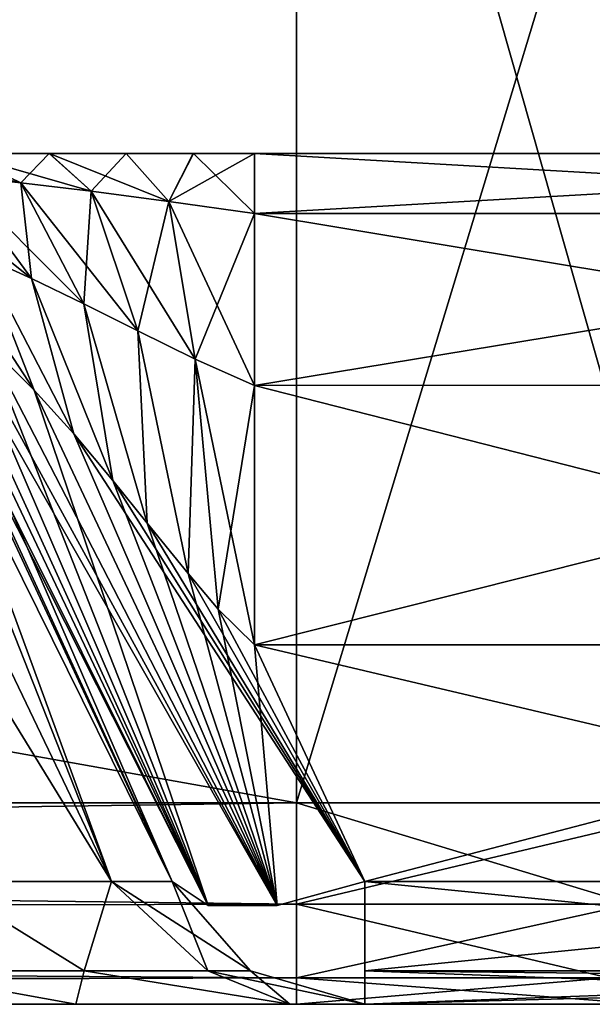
# Model space of a CAD drawing. Header units: millimetres. Extents: x -96 to 96, y -34 to 18.
# Tile 167 of 192: x 73.35 to 74.7, y -32 to -29.69. Entities that reach past the tile are written whole.
import ezdxf

# ---------------------------------------------------------------- set-up
doc = ezdxf.new("R2010")
doc.units = ezdxf.units.MM
doc.header["$LTSCALE"] = 65.185185
for name, color, linetype in [('102', 7, 'CONTINUOUS'), ('110', 7, 'CONTINUOUS'), ('126', 7, 'CONTINUOUS'), ('146', 7, 'CONTINUOUS'), ('182', 7, 'CONTINUOUS'), ('193', 7, 'CONTINUOUS'), ('197', 7, 'CONTINUOUS'), ('205', 7, 'CONTINUOUS'), ('219', 7, 'CONTINUOUS'), ('220', 7, 'CONTINUOUS'), ('221', 7, 'CONTINUOUS'), ('267', 7, 'CONTINUOUS'), ('268', 7, 'CONTINUOUS'), ('269', 7, 'CONTINUOUS'), ('304', 7, 'CONTINUOUS'), ('305', 7, 'CONTINUOUS'), ('308', 7, 'CONTINUOUS'), ('309', 7, 'CONTINUOUS'), ('310', 7, 'CONTINUOUS'), ('311', 7, 'CONTINUOUS'), ('319', 7, 'CONTINUOUS'), ('320', 7, 'CONTINUOUS'), ('334', 7, 'CONTINUOUS'), ('335', 7, 'CONTINUOUS'), ('86', 7, 'CONTINUOUS'), ('87', 7, 'CONTINUOUS')]:
    doc.layers.add(name, color=color, linetype=linetype)

msp = doc.modelspace()

# ---------------------------------------------------------------- linework, layer by layer
at = {"layer": '102', "color": 7, "linetype": 'Continuous'}
for points in [[(74, -31.5262, -23.2618), (54.25, -31.5262, -23.2618), (74, -28, -23.4466), (74, -31.5262, -23.2618)], [(54.25, -31.5262, -23.2618), (54.25, -28, -23.4466), (74, -28, -23.4466), (54.25, -31.5262, -23.2618)]]:
    msp.add_3dface(points, dxfattribs=at)
at = {"layer": '110', "color": 7, "linetype": 'Continuous'}
for points in [[(75.0026, -31.5262, -23.0734), (74, -31.5262, -23.2618), (75.0697, -28, -23.2455), (75.0026, -31.5262, -23.0734)], [(74, -31.5262, -23.2618), (74, -28, -23.4466), (75.0697, -28, -23.2455), (74, -31.5262, -23.2618)]]:
    msp.add_3dface(points, dxfattribs=at)
at = {"layer": '126', "color": 7, "linetype": 'Continuous'}
for points in [[(74, -31.5262, 23.2618), (75.0026, -31.5262, 23.0734), (74, -28, 23.4466), (74, -31.5262, 23.2618)], [(74, -28, 23.4466), (75.0026, -31.5262, 23.0734), (75.0697, -28, 23.2455), (74, -28, 23.4466)]]:
    msp.add_3dface(points, dxfattribs=at)
at = {"layer": '146', "color": 7, "linetype": 'Continuous'}
for points in [[(74, -31.5262, 23.2618), (54.25, -28, 23.4466), (54.25, -31.5262, 23.2618), (74, -31.5262, 23.2618)], [(74, -31.5262, 23.2618), (74, -28, 23.4466), (54.25, -28, 23.4466), (74, -31.5262, 23.2618)]]:
    msp.add_3dface(points, dxfattribs=at)
at = {"layer": '182', "color": 7, "linetype": 'Continuous'}
for points in [[(54.25, -31.5262, -23.2618), (74, -31.5262, -23.2618), (74, -31.765, -23.1865), (54.25, -31.5262, -23.2618)], [(54.25, -31.8106, -23.1543), (54.25, -31.5262, -23.2618), (74, -31.765, -23.1865), (54.25, -31.8106, -23.1543)], [(74, -31.9374, -23.0046), (54.25, -31.8106, -23.1543), (74, -31.765, -23.1865), (74, -31.9374, -23.0046)], [(54.25, -31.9802, -22.9019), (54.25, -31.8106, -23.1543), (74, -31.9374, -23.0046), (54.25, -31.9802, -22.9019)], [(74, -32, -22.7624), (54.25, -31.9802, -22.9019), (74, -31.9374, -23.0046), (74, -32, -22.7624)], [(74, -32, -22.7624), (54.7534, -32, -22.7624), (54.25, -31.9802, -22.9019), (74, -32, -22.7624)]]:
    msp.add_3dface(points, dxfattribs=at)
at = {"layer": '193', "color": 7, "linetype": 'Continuous'}
for points in [[(74, -31.5262, 23.2618), (54.25, -31.5262, 23.2618), (54.25, -31.8106, 23.1543), (74, -31.5262, 23.2618)], [(74, -31.5262, 23.2618), (54.25, -31.8106, 23.1543), (74, -31.765, 23.1865), (74, -31.5262, 23.2618)], [(74, -31.765, 23.1865), (54.25, -31.8106, 23.1543), (74, -31.9374, 23.0046), (74, -31.765, 23.1865)], [(54.25, -31.8106, 23.1543), (54.25, -31.9802, 22.9019), (74, -31.9374, 23.0046), (54.25, -31.8106, 23.1543)], [(54.25, -31.9802, 22.9019), (54.75, -32, 22.7624), (74, -31.9374, 23.0046), (54.25, -31.9802, 22.9019)], [(54.75, -32, 22.7624), (54.7534, -32, 22.7624), (74, -31.9374, 23.0046), (54.75, -32, 22.7624)], [(54.7534, -32, 22.7624), (74, -32, 22.7624), (74, -31.9374, 23.0046), (54.7534, -32, 22.7624)]]:
    msp.add_3dface(points, dxfattribs=at)
at = {"layer": '197', "color": 7, "linetype": 'Continuous'}
for points in [[(74, -31.765, -23.1865), (75.0026, -31.5262, -23.0734), (74.7868, -31.7649, -23.0687), (74, -31.765, -23.1865)], [(74, -31.5262, -23.2618), (75.0026, -31.5262, -23.0734), (74, -31.765, -23.1865), (74, -31.5262, -23.2618)], [(74.7335, -31.9374, -22.8949), (74, -31.9374, -23.0046), (74.7868, -31.7649, -23.0687), (74.7335, -31.9374, -22.8949)], [(74, -31.9374, -23.0046), (74, -31.765, -23.1865), (74.7868, -31.7649, -23.0687), (74, -31.9374, -23.0046)], [(74, -32, -22.7624), (74, -31.9374, -23.0046), (74.7335, -31.9374, -22.8949), (74, -32, -22.7624)], [(74.8213, -32, -22.6081), (74, -32, -22.7624), (74.7335, -31.9374, -22.8949), (74.8213, -32, -22.6081)]]:
    msp.add_3dface(points, dxfattribs=at)
at = {"layer": '205', "color": 7, "linetype": 'Continuous'}
for points in [[(75.0026, -31.5262, 23.0734), (74, -31.5262, 23.2618), (74.7867, -31.765, 23.0687), (75.0026, -31.5262, 23.0734)], [(74, -31.5262, 23.2618), (74, -31.765, 23.1865), (74.7867, -31.765, 23.0687), (74, -31.5262, 23.2618)], [(74, -31.765, 23.1865), (74.7335, -31.9374, 22.8948), (74.7867, -31.765, 23.0687), (74, -31.765, 23.1865)], [(74, -31.765, 23.1865), (74, -31.9374, 23.0046), (74.7335, -31.9374, 22.8948), (74, -31.765, 23.1865)], [(74, -31.9374, 23.0046), (74.8213, -32, 22.6081), (74.7335, -31.9374, 22.8948), (74, -31.9374, 23.0046)], [(74, -32, 22.7624), (74.8213, -32, 22.6081), (74, -31.9374, 23.0046), (74, -32, 22.7624)]]:
    msp.add_3dface(points, dxfattribs=at)
at = {"layer": '219', "color": 7, "linetype": 'Continuous'}
for points in [[(73.0028, -30.2887, 18.6528), (73.5651, -31.7113, 19.0556), (72.8827, -30.2887, 18.9427), (73.0028, -30.2887, 18.6528)], [(73.5651, -31.7113, 19.0556), (73.1608, -31.7113, 19.6608), (72.8827, -30.2887, 18.9427), (73.5651, -31.7113, 19.0556)], [(73.0437, -30.2887, 18.3417), (73.5651, -31.7113, 19.0556), (73.0028, -30.2887, 18.6528), (73.0437, -30.2887, 18.3417)], [(73.7071, -31.7113, 18.3417), (73.5651, -31.7113, 19.0556), (73.0437, -30.2887, 18.3417), (73.7071, -31.7113, 18.3417)]]:
    msp.add_3dface(points, dxfattribs=at)
at = {"layer": '220', "color": 7, "linetype": 'Continuous'}
for points in [[(73.0437, -30.2887, -18.3417), (73.7071, -31.7113, -6.2512), (73.0437, -30.2887, -5.5878), (73.0437, -30.2887, -18.3417)], [(73.7071, -31.7113, -18.3417), (73.7071, -31.7113, -6.2512), (73.0437, -30.2887, -18.3417), (73.7071, -31.7113, -18.3417)], [(73.7071, -31.7113, 18.3417), (73.0437, -30.2887, 5.5878), (73.7071, -31.7113, 6.2512), (73.7071, -31.7113, 18.3417)], [(73.7071, -31.7113, 18.3417), (73.0437, -30.2887, 18.3417), (73.0437, -30.2887, 5.5878), (73.7071, -31.7113, 18.3417)]]:
    msp.add_3dface(points, dxfattribs=at)
at = {"layer": '221', "color": 7, "linetype": 'Continuous'}
for points in [[(72.6917, -30.2887, -19.1917), (73.5651, -31.7113, -19.0556), (72.8827, -30.2887, -18.9427), (72.6917, -30.2887, -19.1917)], [(73.1608, -31.7113, -19.6608), (73.5651, -31.7113, -19.0556), (72.6917, -30.2887, -19.1917), (73.1608, -31.7113, -19.6608)], [(72.8827, -30.2887, -18.9427), (73.5651, -31.7113, -19.0556), (73.0028, -30.2887, -18.6528), (72.8827, -30.2887, -18.9427)], [(73.5651, -31.7113, -19.0556), (73.7071, -31.7113, -18.3417), (73.0028, -30.2887, -18.6528), (73.5651, -31.7113, -19.0556)], [(73.7071, -31.7113, -18.3417), (73.0437, -30.2887, -18.3417), (73.0028, -30.2887, -18.6528), (73.7071, -31.7113, -18.3417)]]:
    msp.add_3dface(points, dxfattribs=at)
at = {"layer": '267', "color": 7, "linetype": 'Continuous'}
for points in [[(73.1608, -31.7113, -19.6608), (73.0466, -31.9217, -20.0001), (73.5001, -31.9217, -19.5466), (73.1608, -31.7113, -19.6608)], [(73.5651, -31.7113, -19.0556), (73.1608, -31.7113, -19.6608), (73.5001, -31.9217, -19.5466), (73.5651, -31.7113, -19.0556)], [(73.5651, -31.7113, -19.0556), (73.5001, -31.9217, -19.5466), (73.7913, -31.9217, -18.9752), (73.5651, -31.7113, -19.0556)], [(73.5651, -31.7113, -19.0556), (73.7913, -31.9217, -18.9752), (73.8916, -31.9217, -18.3417), (73.5651, -31.7113, -19.0556)], [(73.7071, -31.7113, -18.3417), (73.5651, -31.7113, -19.0556), (73.8916, -31.9217, -18.3417), (73.7071, -31.7113, -18.3417)], [(72.7289, -32, -20.4838), (73.4812, -32, -19.9812), (73.0466, -31.9217, -20.0001), (72.7289, -32, -20.4838)], [(73.0466, -31.9217, -20.0001), (73.4812, -32, -19.9812), (73.5001, -31.9217, -19.5466), (73.0466, -31.9217, -20.0001)], [(73.4812, -32, -19.9812), (73.9838, -32, -19.2289), (73.5001, -31.9217, -19.5466), (73.4812, -32, -19.9812)], [(73.5001, -31.9217, -19.5466), (73.9838, -32, -19.2289), (73.7913, -31.9217, -18.9752), (73.5001, -31.9217, -19.5466)], [(73.9838, -32, -19.2289), (74.1603, -32, -18.3417), (73.7913, -31.9217, -18.9752), (73.9838, -32, -19.2289)], [(73.7913, -31.9217, -18.9752), (74.1603, -32, -18.3417), (73.8916, -31.9217, -18.3417), (73.7913, -31.9217, -18.9752)]]:
    msp.add_3dface(points, dxfattribs=at)
at = {"layer": '268', "color": 7, "linetype": 'Continuous'}
for points in [[(73.7071, -31.7113, -6.2512), (73.7071, -31.7113, -18.3417), (73.8916, -31.9217, -18.3417), (73.7071, -31.7113, -6.2512)], [(73.7071, -31.7113, -6.2512), (73.8916, -31.9217, -18.3417), (73.8916, -31.9217, -6.2512), (73.7071, -31.7113, -6.2512)], [(73.7071, -31.7113, 18.3417), (73.7071, -31.7113, 6.2512), (73.8916, -31.9217, 6.2512), (73.7071, -31.7113, 18.3417)], [(73.7071, -31.7113, 18.3417), (73.8916, -31.9217, 6.2512), (73.8916, -31.9217, 18.3417), (73.7071, -31.7113, 18.3417)], [(74.1603, -32, -18.3417), (74.1603, -32, -6.2512), (73.8916, -31.9217, -6.2512), (74.1603, -32, -18.3417)], [(73.8916, -31.9217, -18.3417), (74.1603, -32, -18.3417), (73.8916, -31.9217, -6.2512), (73.8916, -31.9217, -18.3417)], [(73.8916, -31.9217, 6.2512), (74.1603, -32, 6.2512), (73.8916, -31.9217, 18.3417), (73.8916, -31.9217, 6.2512)], [(74.1603, -32, 6.2512), (74.1603, -32, 18.3417), (73.8916, -31.9217, 18.3417), (74.1603, -32, 6.2512)]]:
    msp.add_3dface(points, dxfattribs=at)
at = {"layer": '269', "color": 7, "linetype": 'Continuous'}
for points in [[(73.1608, -31.7113, 19.6608), (73.5001, -31.9217, 19.5466), (73.0466, -31.9217, 20.0001), (73.1608, -31.7113, 19.6608)], [(73.1608, -31.7113, 19.6608), (73.5651, -31.7113, 19.0556), (73.5001, -31.9217, 19.5466), (73.1608, -31.7113, 19.6608)], [(73.5651, -31.7113, 19.0556), (73.7913, -31.9217, 18.9752), (73.5001, -31.9217, 19.5466), (73.5651, -31.7113, 19.0556)], [(73.5651, -31.7113, 19.0556), (73.7071, -31.7113, 18.3417), (73.7913, -31.9217, 18.9752), (73.5651, -31.7113, 19.0556)], [(73.7071, -31.7113, 18.3417), (73.8916, -31.9217, 18.3417), (73.7913, -31.9217, 18.9752), (73.7071, -31.7113, 18.3417)], [(73.4812, -32, 19.9812), (72.7289, -32, 20.4838), (73.0466, -31.9217, 20.0001), (73.4812, -32, 19.9812)], [(73.5001, -31.9217, 19.5466), (73.4812, -32, 19.9812), (73.0466, -31.9217, 20.0001), (73.5001, -31.9217, 19.5466)], [(73.9838, -32, 19.2289), (73.4812, -32, 19.9812), (73.5001, -31.9217, 19.5466), (73.9838, -32, 19.2289)], [(73.7913, -31.9217, 18.9752), (73.9838, -32, 19.2289), (73.5001, -31.9217, 19.5466), (73.7913, -31.9217, 18.9752)], [(73.8916, -31.9217, 18.3417), (73.9838, -32, 19.2289), (73.7913, -31.9217, 18.9752), (73.8916, -31.9217, 18.3417)], [(74.1603, -32, 18.3417), (73.9838, -32, 19.2289), (73.8916, -31.9217, 18.3417), (74.1603, -32, 18.3417)]]:
    msp.add_3dface(points, dxfattribs=at)
at = {"layer": '304', "color": 7, "linetype": 'Continuous'}
for points in [[(76.2916, -31.1548, 5.5385), (74.1603, -31.7113, 5.798), (73.9008, -31.1548, 5.5385), (76.2916, -31.1548, 5.5385)], [(76.2624, -31.7113, 5.798), (74.1603, -31.7113, 5.798), (76.2916, -31.1548, 5.5385), (76.2624, -31.7113, 5.798)]]:
    msp.add_3dface(points, dxfattribs=at)
at = {"layer": '305', "color": 7, "linetype": 'Continuous'}
for points in [[(74.1603, -31.7113, -5.798), (76.2624, -31.7113, -5.798), (73.9008, -31.1548, -5.5385), (74.1603, -31.7113, -5.798)], [(73.9008, -31.1548, -5.5385), (76.2624, -31.7113, -5.798), (76.2916, -31.1548, -5.5385), (73.9008, -31.1548, -5.5385)]]:
    msp.add_3dface(points, dxfattribs=at)
at = {"layer": '308', "color": 7, "linetype": 'Continuous'}
for points in [[(73.9008, -30, 3.7259), (76.3673, -30, 3.7259), (76.358, -30.1411, 4.4638), (73.9008, -30, 3.7259)], [(73.9008, -30.141, 4.4636), (73.9008, -30, 3.7259), (76.358, -30.1411, 4.4638), (73.9008, -30.141, 4.4636)], [(73.9008, -30.5453, 5.0983), (73.9008, -30.141, 4.4636), (76.3316, -30.5451, 5.0982), (73.9008, -30.5453, 5.0983)], [(76.3316, -30.5451, 5.0982), (73.9008, -30.141, 4.4636), (76.358, -30.1411, 4.4638), (76.3316, -30.5451, 5.0982)], [(76.2916, -31.1548, 5.5385), (73.9008, -30.5453, 5.0983), (76.3316, -30.5451, 5.0982), (76.2916, -31.1548, 5.5385)], [(76.2916, -31.1548, 5.5385), (73.9008, -31.1548, 5.5385), (73.9008, -30.5453, 5.0983), (76.2916, -31.1548, 5.5385)]]:
    msp.add_3dface(points, dxfattribs=at)
at = {"layer": '309', "color": 7, "linetype": 'Continuous'}
for points in [[(76.3673, -30, -3.7259), (73.9008, -30, -3.7259), (73.9008, -30.141, -4.4636), (76.3673, -30, -3.7259)], [(76.3673, -30, -3.7259), (73.9008, -30.141, -4.4636), (76.358, -30.1411, -4.4638), (76.3673, -30, -3.7259)], [(73.9008, -30.141, -4.4636), (73.9008, -30.5453, -5.0983), (76.358, -30.1411, -4.4638), (73.9008, -30.141, -4.4636)], [(76.358, -30.1411, -4.4638), (73.9008, -30.5453, -5.0983), (76.3316, -30.5451, -5.0982), (76.358, -30.1411, -4.4638)], [(73.9008, -31.1548, -5.5385), (76.2916, -31.1548, -5.5385), (76.3316, -30.5451, -5.0982), (73.9008, -31.1548, -5.5385)], [(73.9008, -30.5453, -5.0983), (73.9008, -31.1548, -5.5385), (76.3316, -30.5451, -5.0982), (73.9008, -30.5453, -5.0983)]]:
    msp.add_3dface(points, dxfattribs=at)
at = {"layer": '310', "color": 7, "linetype": 'Continuous'}
for points in [[(73.7071, -31.7113, 6.2512), (73.0437, -30.2887, 5.5878), (73.0491, -30.2798, 5.4852), (73.7071, -31.7113, 6.2512)], [(73.0973, -30.3085, 5.3919), (73.7071, -31.7113, 6.2512), (73.0491, -30.2798, 5.4852), (73.0973, -30.3085, 5.3919)], [(73.0973, -30.3085, 5.3919), (73.1386, -30.3375, 5.3552), (73.7918, -31.7679, 6.0451), (73.0973, -30.3085, 5.3919)], [(73.7071, -31.7113, 6.2512), (73.0973, -30.3085, 5.3919), (73.7918, -31.7679, 6.0451), (73.7071, -31.7113, 6.2512)], [(73.1386, -30.3375, 5.3552), (73.1943, -30.3804, 5.3275), (73.7918, -31.7679, 6.0451), (73.1386, -30.3375, 5.3552)], [(73.1943, -30.3804, 5.3275), (73.2709, -30.4463, 5.3128), (73.7918, -31.7679, 6.0451), (73.1943, -30.3804, 5.3275)], [(73.2709, -30.4463, 5.3128), (73.3828, -30.5564, 5.3214), (73.7918, -31.7679, 6.0451), (73.2709, -30.4463, 5.3128)], [(73.7918, -31.7679, 6.0451), (73.3828, -30.5564, 5.3214), (73.9543, -31.7679, 5.8827), (73.7918, -31.7679, 6.0451)], [(73.3828, -30.5564, 5.3214), (73.4758, -30.6591, 5.3465), (73.9543, -31.7679, 5.8827), (73.3828, -30.5564, 5.3214)], [(73.4758, -30.6591, 5.3465), (73.5677, -30.7685, 5.382), (73.9543, -31.7679, 5.8827), (73.4758, -30.6591, 5.3465)], [(73.5677, -30.7685, 5.382), (73.6488, -30.8689, 5.4191), (73.9543, -31.7679, 5.8827), (73.5677, -30.7685, 5.382)], [(73.6488, -30.8689, 5.4191), (73.7446, -30.9877, 5.4665), (73.9543, -31.7679, 5.8827), (73.6488, -30.8689, 5.4191)], [(73.7446, -30.9877, 5.4665), (73.8158, -31.0711, 5.5015), (73.9543, -31.7679, 5.8827), (73.7446, -30.9877, 5.4665)], [(73.8158, -31.0711, 5.5015), (73.9008, -31.1548, 5.5385), (73.9543, -31.7679, 5.8827), (73.8158, -31.0711, 5.5015)], [(73.9008, -31.1548, 5.5385), (74.1603, -31.7113, 5.798), (73.9543, -31.7679, 5.8827), (73.9008, -31.1548, 5.5385)]]:
    msp.add_3dface(points, dxfattribs=at)
at = {"layer": '311', "color": 7, "linetype": 'Continuous'}
for points in [[(74.1603, -31.9217, 5.9825), (74.1603, -31.7113, 5.798), (76.2624, -31.9217, 5.9825), (74.1603, -31.9217, 5.9825)], [(74.1603, -31.7113, 5.798), (76.2624, -31.7113, 5.798), (76.2624, -31.9217, 5.9825), (74.1603, -31.7113, 5.798)], [(76.2624, -32, 6.2512), (74.1603, -32, 6.2512), (74.1603, -31.9217, 5.9825), (76.2624, -32, 6.2512)], [(76.2624, -32, 6.2512), (74.1603, -31.9217, 5.9825), (76.2624, -31.9434, 6.02), (76.2624, -32, 6.2512)], [(76.2624, -31.9434, 6.02), (74.1603, -31.9217, 5.9825), (76.2624, -31.9217, 5.9825), (76.2624, -31.9434, 6.02)]]:
    msp.add_3dface(points, dxfattribs=at)
at = {"layer": '319', "color": 7, "linetype": 'Continuous'}
for points in [[(76.2624, -31.7113, -5.798), (74.1603, -31.7113, -5.798), (74.1603, -31.9217, -5.9825), (76.2624, -31.7113, -5.798)], [(76.2624, -31.9217, -5.9825), (76.2624, -31.7113, -5.798), (74.1603, -31.9217, -5.9825), (76.2624, -31.9217, -5.9825)], [(74.1603, -32, -6.2512), (76.2624, -31.9217, -5.9825), (74.1603, -31.9217, -5.9825), (74.1603, -32, -6.2512)], [(74.1603, -32, -6.2512), (76.2624, -31.9434, -6.02), (76.2624, -31.9217, -5.9825), (74.1603, -32, -6.2512)], [(74.1603, -32, -6.2512), (76.2624, -32, -6.2512), (76.2624, -31.9434, -6.02), (74.1603, -32, -6.2512)]]:
    msp.add_3dface(points, dxfattribs=at)
at = {"layer": '320', "color": 7, "linetype": 'Continuous'}
for points in [[(73.0491, -30.2798, -5.4852), (73.0437, -30.2887, -5.5878), (73.7918, -31.7679, -6.0451), (73.0491, -30.2798, -5.4852)], [(73.0437, -30.2887, -5.5878), (73.7071, -31.7113, -6.2512), (73.7918, -31.7679, -6.0451), (73.0437, -30.2887, -5.5878)], [(73.0973, -30.3085, -5.3919), (73.0491, -30.2798, -5.4852), (73.7918, -31.7679, -6.0451), (73.0973, -30.3085, -5.3919)], [(73.1386, -30.3375, -5.3552), (73.0973, -30.3085, -5.3919), (73.7918, -31.7679, -6.0451), (73.1386, -30.3375, -5.3552)], [(73.9543, -31.7679, -5.8827), (73.1386, -30.3375, -5.3552), (73.7918, -31.7679, -6.0451), (73.9543, -31.7679, -5.8827)], [(73.1943, -30.3804, -5.3275), (73.1386, -30.3375, -5.3552), (73.9543, -31.7679, -5.8827), (73.1943, -30.3804, -5.3275)], [(73.2709, -30.4463, -5.3128), (73.1943, -30.3804, -5.3275), (73.9543, -31.7679, -5.8827), (73.2709, -30.4463, -5.3128)], [(73.3828, -30.5564, -5.3214), (73.2709, -30.4463, -5.3128), (73.9543, -31.7679, -5.8827), (73.3828, -30.5564, -5.3214)], [(73.4758, -30.6591, -5.3465), (73.3828, -30.5564, -5.3214), (73.9543, -31.7679, -5.8827), (73.4758, -30.6591, -5.3465)], [(74.1603, -31.7113, -5.798), (73.4758, -30.6591, -5.3465), (73.9543, -31.7679, -5.8827), (74.1603, -31.7113, -5.798)], [(73.4758, -30.6591, -5.3465), (74.1603, -31.7113, -5.798), (73.5677, -30.7685, -5.382), (73.4758, -30.6591, -5.3465)], [(73.5677, -30.7685, -5.382), (74.1603, -31.7113, -5.798), (73.6488, -30.8689, -5.4191), (73.5677, -30.7685, -5.382)], [(73.6488, -30.8689, -5.4191), (74.1603, -31.7113, -5.798), (73.7446, -30.9877, -5.4665), (73.6488, -30.8689, -5.4191)], [(73.7446, -30.9877, -5.4665), (74.1603, -31.7113, -5.798), (73.8158, -31.0711, -5.5015), (73.7446, -30.9877, -5.4665)], [(74.1603, -31.7113, -5.798), (73.9008, -31.1548, -5.5385), (73.8158, -31.0711, -5.5015), (74.1603, -31.7113, -5.798)]]:
    msp.add_3dface(points, dxfattribs=at)
at = {"layer": '334', "color": 7, "linetype": 'Continuous'}
for points in [[(73.2084, -30, -4.0514), (73.0577, -30, -4.2049), (73.3512, -30.0691, -4.4901), (73.2084, -30, -4.0514)], [(73.0577, -30, -4.2049), (73.1986, -30.0526, -4.5653), (73.3512, -30.0691, -4.4901), (73.0577, -30, -4.2049)], [(73.4189, -30, -3.8868), (73.2084, -30, -4.0514), (73.5166, -30.089, -4.4405), (73.4189, -30, -3.8868)], [(73.2084, -30, -4.0514), (73.3512, -30.0691, -4.4901), (73.5166, -30.089, -4.4405), (73.2084, -30, -4.0514)], [(73.5996, -30, -3.79), (73.4189, -30, -3.8868), (73.6998, -30.1128, -4.4247), (73.5996, -30, -3.79)], [(73.4189, -30, -3.8868), (73.5166, -30.089, -4.4405), (73.6998, -30.1128, -4.4247), (73.4189, -30, -3.8868)], [(73.7572, -30, -3.7407), (73.5996, -30, -3.79), (73.6998, -30.1128, -4.4247), (73.7572, -30, -3.7407)], [(73.9008, -30.141, -4.4636), (73.7572, -30, -3.7407), (73.6998, -30.1128, -4.4247), (73.9008, -30.141, -4.4636)], [(73.9008, -30, -3.7259), (73.7572, -30, -3.7407), (73.9008, -30.141, -4.4636), (73.9008, -30, -3.7259)], [(73.2587, -30.2411, -5.0429), (73.3769, -30.2943, -5.0198), (73.0572, -30.0395, -4.6655), (73.2587, -30.2411, -5.0429)], [(73.0572, -30.0395, -4.6655), (73.3769, -30.2943, -5.0198), (73.1986, -30.0526, -4.5653), (73.0572, -30.0395, -4.6655)], [(73.3769, -30.2943, -5.0198), (73.4993, -30.3535, -5.0144), (73.1986, -30.0526, -4.5653), (73.3769, -30.2943, -5.0198)], [(73.1986, -30.0526, -4.5653), (73.4993, -30.3535, -5.0144), (73.3512, -30.0691, -4.4901), (73.1986, -30.0526, -4.5653)], [(73.4993, -30.3535, -5.0144), (73.6268, -30.4171, -5.0245), (73.3512, -30.0691, -4.4901), (73.4993, -30.3535, -5.0144)], [(73.3512, -30.0691, -4.4901), (73.6268, -30.4171, -5.0245), (73.5166, -30.089, -4.4405), (73.3512, -30.0691, -4.4901)], [(73.6268, -30.4171, -5.0245), (73.7614, -30.4833, -5.051), (73.5166, -30.089, -4.4405), (73.6268, -30.4171, -5.0245)], [(73.5166, -30.089, -4.4405), (73.7614, -30.4833, -5.051), (73.6998, -30.1128, -4.4247), (73.5166, -30.089, -4.4405)], [(73.7614, -30.4833, -5.051), (73.9008, -30.5453, -5.0983), (73.6998, -30.1128, -4.4247), (73.7614, -30.4833, -5.051)], [(73.9008, -30.5453, -5.0983), (73.9008, -30.141, -4.4636), (73.6998, -30.1128, -4.4247), (73.9008, -30.5453, -5.0983)], [(73.2709, -30.4463, -5.3128), (73.3828, -30.5564, -5.3214), (73.1466, -30.1954, -5.0884), (73.2709, -30.4463, -5.3128)], [(73.1466, -30.1954, -5.0884), (73.3828, -30.5564, -5.3214), (73.2587, -30.2411, -5.0429), (73.1466, -30.1954, -5.0884)], [(73.3828, -30.5564, -5.3214), (73.4758, -30.6591, -5.3465), (73.2587, -30.2411, -5.0429), (73.3828, -30.5564, -5.3214)], [(73.2587, -30.2411, -5.0429), (73.4758, -30.6591, -5.3465), (73.3769, -30.2943, -5.0198), (73.2587, -30.2411, -5.0429)], [(73.3769, -30.2943, -5.0198), (73.5677, -30.7685, -5.382), (73.4993, -30.3535, -5.0144), (73.3769, -30.2943, -5.0198)], [(73.4758, -30.6591, -5.3465), (73.5677, -30.7685, -5.382), (73.3769, -30.2943, -5.0198), (73.4758, -30.6591, -5.3465)], [(73.5677, -30.7685, -5.382), (73.6488, -30.8689, -5.4191), (73.4993, -30.3535, -5.0144), (73.5677, -30.7685, -5.382)], [(73.4993, -30.3535, -5.0144), (73.6488, -30.8689, -5.4191), (73.6268, -30.4171, -5.0245), (73.4993, -30.3535, -5.0144)], [(73.6268, -30.4171, -5.0245), (73.7446, -30.9877, -5.4665), (73.7614, -30.4833, -5.051), (73.6268, -30.4171, -5.0245)], [(73.6488, -30.8689, -5.4191), (73.7446, -30.9877, -5.4665), (73.6268, -30.4171, -5.0245), (73.6488, -30.8689, -5.4191)], [(73.7446, -30.9877, -5.4665), (73.8158, -31.0711, -5.5015), (73.7614, -30.4833, -5.051), (73.7446, -30.9877, -5.4665)], [(73.9008, -31.1548, -5.5385), (73.9008, -30.5453, -5.0983), (73.7614, -30.4833, -5.051), (73.9008, -31.1548, -5.5385)], [(73.8158, -31.0711, -5.5015), (73.9008, -31.1548, -5.5385), (73.7614, -30.4833, -5.051), (73.8158, -31.0711, -5.5015)]]:
    msp.add_3dface(points, dxfattribs=at)
at = {"layer": '335', "color": 7, "linetype": 'Continuous'}
for points in [[(73.2073, -30, 4.0525), (73.3512, -30.0691, 4.4901), (73.1986, -30.0526, 4.5653), (73.2073, -30, 4.0525)], [(73.2073, -30, 4.0525), (73.4182, -30, 3.8872), (73.3512, -30.0691, 4.4901), (73.2073, -30, 4.0525)], [(73.4182, -30, 3.8872), (73.5166, -30.089, 4.4405), (73.3512, -30.0691, 4.4901), (73.4182, -30, 3.8872)], [(73.4182, -30, 3.8872), (73.5992, -30, 3.7902), (73.5166, -30.089, 4.4405), (73.4182, -30, 3.8872)], [(73.5992, -30, 3.7902), (73.6998, -30.1128, 4.4247), (73.5166, -30.089, 4.4405), (73.5992, -30, 3.7902)], [(73.5992, -30, 3.7902), (73.757, -30, 3.7408), (73.6998, -30.1128, 4.4247), (73.5992, -30, 3.7902)], [(73.757, -30, 3.7408), (73.9008, -30, 3.7259), (73.6998, -30.1128, 4.4247), (73.757, -30, 3.7408)], [(73.9008, -30, 3.7259), (73.9008, -30.141, 4.4636), (73.6998, -30.1128, 4.4247), (73.9008, -30, 3.7259)], [(73.3769, -30.2943, 5.0198), (73.2587, -30.2411, 5.0429), (73.1986, -30.0526, 4.5653), (73.3769, -30.2943, 5.0198)], [(73.3512, -30.0691, 4.4901), (73.3769, -30.2943, 5.0198), (73.1986, -30.0526, 4.5653), (73.3512, -30.0691, 4.4901)], [(73.5166, -30.089, 4.4405), (73.4993, -30.3535, 5.0144), (73.3512, -30.0691, 4.4901), (73.5166, -30.089, 4.4405)], [(73.4993, -30.3535, 5.0144), (73.3769, -30.2943, 5.0198), (73.3512, -30.0691, 4.4901), (73.4993, -30.3535, 5.0144)], [(73.6268, -30.4171, 5.0245), (73.4993, -30.3535, 5.0144), (73.5166, -30.089, 4.4405), (73.6268, -30.4171, 5.0245)], [(73.6998, -30.1128, 4.4247), (73.6268, -30.4171, 5.0245), (73.5166, -30.089, 4.4405), (73.6998, -30.1128, 4.4247)], [(73.7614, -30.4833, 5.051), (73.6268, -30.4171, 5.0245), (73.6998, -30.1128, 4.4247), (73.7614, -30.4833, 5.051)], [(73.9008, -30.141, 4.4636), (73.7614, -30.4833, 5.051), (73.6998, -30.1128, 4.4247), (73.9008, -30.141, 4.4636)], [(73.9008, -30.141, 4.4636), (73.9008, -30.5453, 5.0983), (73.7614, -30.4833, 5.051), (73.9008, -30.141, 4.4636)], [(73.3828, -30.5564, 5.3214), (73.2709, -30.4463, 5.3128), (73.1466, -30.1954, 5.0884), (73.3828, -30.5564, 5.3214)], [(73.2587, -30.2411, 5.0429), (73.3828, -30.5564, 5.3214), (73.1466, -30.1954, 5.0884), (73.2587, -30.2411, 5.0429)], [(73.4758, -30.6591, 5.3465), (73.3828, -30.5564, 5.3214), (73.2587, -30.2411, 5.0429), (73.4758, -30.6591, 5.3465)], [(73.3769, -30.2943, 5.0198), (73.4758, -30.6591, 5.3465), (73.2587, -30.2411, 5.0429), (73.3769, -30.2943, 5.0198)], [(73.4993, -30.3535, 5.0144), (73.5677, -30.7685, 5.382), (73.3769, -30.2943, 5.0198), (73.4993, -30.3535, 5.0144)], [(73.5677, -30.7685, 5.382), (73.4758, -30.6591, 5.3465), (73.3769, -30.2943, 5.0198), (73.5677, -30.7685, 5.382)], [(73.6488, -30.8689, 5.4191), (73.5677, -30.7685, 5.382), (73.4993, -30.3535, 5.0144), (73.6488, -30.8689, 5.4191)], [(73.6268, -30.4171, 5.0245), (73.6488, -30.8689, 5.4191), (73.4993, -30.3535, 5.0144), (73.6268, -30.4171, 5.0245)], [(73.7614, -30.4833, 5.051), (73.7446, -30.9877, 5.4665), (73.6268, -30.4171, 5.0245), (73.7614, -30.4833, 5.051)], [(73.7446, -30.9877, 5.4665), (73.6488, -30.8689, 5.4191), (73.6268, -30.4171, 5.0245), (73.7446, -30.9877, 5.4665)], [(73.8158, -31.0711, 5.5015), (73.7446, -30.9877, 5.4665), (73.7614, -30.4833, 5.051), (73.8158, -31.0711, 5.5015)], [(73.9008, -30.5453, 5.0983), (73.8158, -31.0711, 5.5015), (73.7614, -30.4833, 5.051), (73.9008, -30.5453, 5.0983)], [(73.9008, -30.5453, 5.0983), (73.9008, -31.1548, 5.5385), (73.8158, -31.0711, 5.5015), (73.9008, -30.5453, 5.0983)]]:
    msp.add_3dface(points, dxfattribs=at)
at = {"layer": '86', "color": 7, "linetype": 'Continuous'}
for points in [[(73.4182, -30, 3.8872), (73.2073, -30, 4.0525), (73.2084, -30, -4.0514), (73.4182, -30, 3.8872)], [(73.4189, -30, -3.8868), (73.4182, -30, 3.8872), (73.2084, -30, -4.0514), (73.4189, -30, -3.8868)], [(73.5992, -30, 3.7902), (73.4182, -30, 3.8872), (73.4189, -30, -3.8868), (73.5992, -30, 3.7902)], [(73.5996, -30, -3.79), (73.5992, -30, 3.7902), (73.4189, -30, -3.8868), (73.5996, -30, -3.79)], [(73.757, -30, 3.7408), (73.5992, -30, 3.7902), (73.5996, -30, -3.79), (73.757, -30, 3.7408)], [(73.7572, -30, -3.7407), (73.757, -30, 3.7408), (73.5996, -30, -3.79), (73.7572, -30, -3.7407)], [(73.9008, -30, 3.7259), (73.757, -30, 3.7408), (73.9008, -30, -3.7259), (73.9008, -30, 3.7259)], [(73.9008, -30, -3.7259), (73.757, -30, 3.7408), (73.7572, -30, -3.7407), (73.9008, -30, -3.7259)], [(76.3673, -30, 3.7259), (73.9008, -30, 3.7259), (76.3673, -30, -3.7259), (76.3673, -30, 3.7259)], [(76.3673, -30, -3.7259), (73.9008, -30, 3.7259), (73.9008, -30, -3.7259), (76.3673, -30, -3.7259)]]:
    msp.add_3dface(points, dxfattribs=at)
at = {"layer": '87', "color": 7, "linetype": 'Continuous'}
for points in [[(74, -32, 22.7624), (54.7534, -32, 22.7624), (71.8417, -32, 20.6603), (74, -32, 22.7624)], [(54.7534, -32, -22.7624), (74, -32, -22.7624), (55.0034, -32, -22.6955), (54.7534, -32, -22.7624)], [(55.0034, -32, -22.6955), (74, -32, -22.7624), (55.1864, -32, -22.5124), (55.0034, -32, -22.6955)], [(55.1864, -32, -22.5124), (74, -32, -22.7624), (55.2534, -32, -22.2624), (55.1864, -32, -22.5124)], [(74, -32, -22.7624), (59.1524, -32, -20.6603), (55.2534, -32, -22.2624), (74, -32, -22.7624)], [(71.8417, -32, -20.6603), (59.1524, -32, -20.6603), (74, -32, -22.7624), (71.8417, -32, -20.6603)], [(72.7289, -32, 20.4838), (74, -32, 22.7624), (71.8417, -32, 20.6603), (72.7289, -32, 20.4838)], [(72.7289, -32, -20.4838), (71.8417, -32, -20.6603), (74, -32, -22.7624), (72.7289, -32, -20.4838)], [(73.4812, -32, 19.9812), (74, -32, 22.7624), (72.7289, -32, 20.4838), (73.4812, -32, 19.9812)], [(73.4812, -32, -19.9812), (72.7289, -32, -20.4838), (74, -32, -22.7624), (73.4812, -32, -19.9812)], [(73.9838, -32, 19.2289), (74, -32, 22.7624), (73.4812, -32, 19.9812), (73.9838, -32, 19.2289)], [(73.9838, -32, -19.2289), (73.4812, -32, -19.9812), (74, -32, -22.7624), (73.9838, -32, -19.2289)], [(74.1603, -32, 18.3417), (74, -32, 22.7624), (73.9838, -32, 19.2289), (74.1603, -32, 18.3417)], [(74.1603, -32, -18.3417), (73.9838, -32, -19.2289), (74, -32, -22.7624), (74.1603, -32, -18.3417)], [(74.8213, -32, 22.6081), (74, -32, 22.7624), (74.1603, -32, 18.3417), (74.8213, -32, 22.6081)], [(74.8213, -32, -22.6081), (74.1603, -32, -18.3417), (74, -32, -22.7624), (74.8213, -32, -22.6081)], [(76.1, -32, -16), (74.1603, -32, -6.2512), (76.0311, -32, -21.4967), (76.1, -32, -16)], [(74.1603, -32, -6.2512), (76.2485, -32, -15.3492), (76.2624, -32, -11.1264), (74.1603, -32, -6.2512)], [(76.1, -32, -16), (76.2485, -32, -15.3492), (74.1603, -32, -6.2512), (76.1, -32, -16)], [(74.1603, -32, 6.2512), (76.2624, -32, 6.2512), (74.1603, -32, 18.3417), (74.1603, -32, 6.2512)], [(76.2624, -32, 6.2512), (74.8213, -32, 22.6081), (74.1603, -32, 18.3417), (76.2624, -32, 6.2512)], [(75.5306, -32, -22.1661), (74.1603, -32, -6.2512), (74.8213, -32, -22.6081), (75.5306, -32, -22.1661)], [(76.0311, -32, -21.4967), (74.1603, -32, -6.2512), (75.5306, -32, -22.1661), (76.0311, -32, -21.4967)], [(74.1603, -32, -6.2512), (74.1603, -32, -18.3417), (74.8213, -32, -22.6081), (74.1603, -32, -6.2512)], [(76.2624, -32, -6.2512), (74.1603, -32, -6.2512), (76.2624, -32, -11.1264), (76.2624, -32, -6.2512)]]:
    msp.add_3dface(points, dxfattribs=at)

doc.saveas('drawing.dxf')
